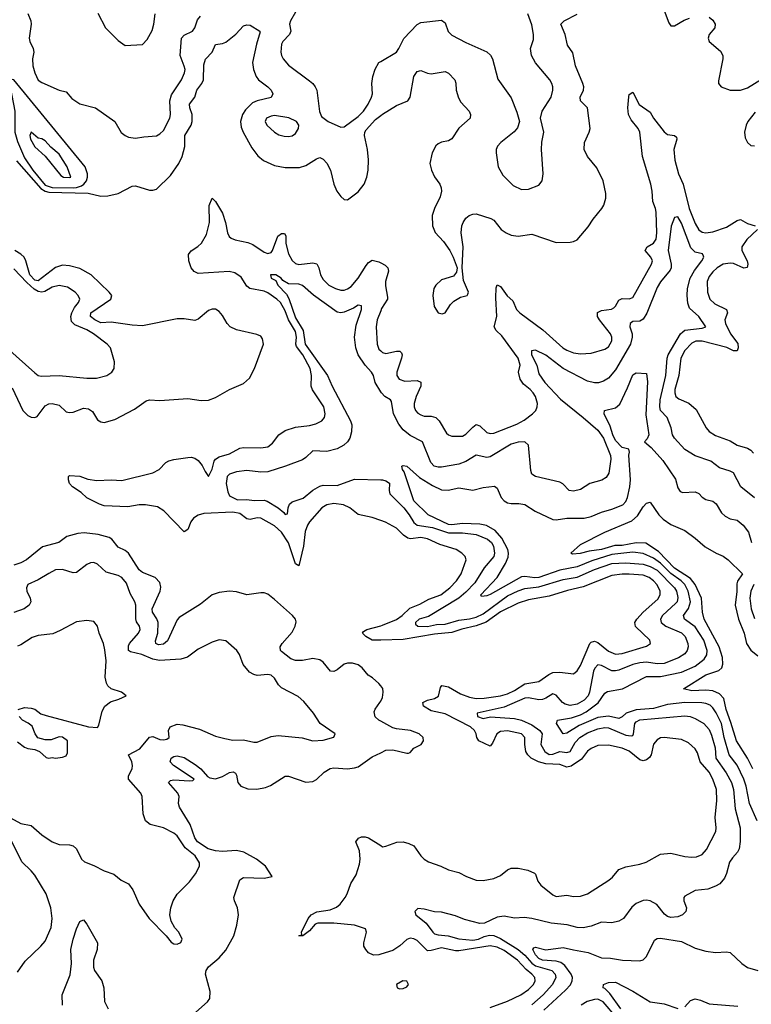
# Model space of a CAD drawing. Header units: inches. Extents: x 1694797 to 1849917, y 907313 to 1017959.
# Tile 253 of 256: x 1787923 to 1792132, y 952056 to 957716. Entities that reach past the tile are written whole.
import ezdxf

# ---------------------------------------------------------------- set-up
doc = ezdxf.new("R2010")
doc.units = ezdxf.units.IN
doc.header["$MEASUREMENT"] = 0
doc.layers.add('B7985', color=7, linetype='Continuous')
doc.layers.add('B7995', color=7, linetype='Continuous')

msp = doc.modelspace()

# ---------------------------------------------------------------- linework, layer by layer
at = {"layer": 'B7985', "color": 5}
for points, elevation in [([(1787970, 957750.5), (1787986.7, 957710), (1787988.4, 957690), (1787977.6, 957610), (1787981.3, 957590), (1788000.3, 957550), (1788003.7, 957530), (1787997.6, 957490), (1787998.7, 957450), (1788010.3, 957410), (1788030, 957368.5), (1788050, 957354), (1788150, 957310.4), (1788190, 957301), (1788222.3, 957262.3), (1788270, 957232.7), (1788358.8, 957210), (1788470, 957130.4), (1788507.6, 957067.6), (1788529.2, 957049.2), (1788550, 957040.3), (1788590, 957034), (1788636.6, 957043.4), (1788710, 957048.5), (1788730, 957059.5), (1788750, 957078.4), (1788786.8, 957150), (1788790.7, 957170), (1788787.3, 957250), (1788796.1, 957283.9), (1788853.2, 957370), (1788872, 957410), (1788874.4, 957430), (1788870, 957449.4), (1788847.1, 957510), (1788854.2, 957610), (1788870, 957626.7), (1788917.7, 957650), (1788930.5, 957669.5), (1788945.6, 957714.4), (1788964, 957736)], 840), ([(1788373.5, 957753.5), (1788417.6, 957670), (1788490, 957596.3), (1788530, 957567.3), (1788630, 957573.4), (1788657.2, 957602.8), (1788685.4, 957654.6), (1788695, 957690), (1788703.1, 957750)], 860), ([(1789510, 957758.5), (1789481, 957710), (1789475.7, 957690), (1789482.7, 957650), (1789475.6, 957630), (1789436.5, 957590), (1789430, 957574.5), (1789424.7, 957530), (1789428.9, 957510), (1789438.9, 957490), (1789470, 957454.9), (1789590, 957364.9), (1789610, 957348.4), (1789623.1, 957330), (1789632.2, 957310), (1789647.5, 957187.5), (1789659.6, 957159.6), (1789698, 957130), (1789770, 957097.6), (1789790, 957099.5), (1789870, 957158.7), (1789900.9, 957190), (1789927, 957230), (1789947.4, 957270), (1789952.3, 957290), (1789948.9, 957350), (1789954.7, 957390), (1789967.7, 957432.3), (1789989.8, 957470.2), (1790000, 957476.2)], 840), ([(1787905, 956905), (1788044.9, 956744.8), (1788070, 956730.4), (1788090, 956724.9), (1788318.1, 956718.1), (1788390, 956701.7), (1788430, 956703.8), (1788490, 956716.8), (1788570, 956759.6), (1788590, 956761.7), (1788670, 956736.5), (1788690, 956736), (1788710, 956741.7), (1788790, 956819.5), (1788838, 956890), (1788858.5, 956930), (1788873.6, 956986.4), (1788873.3, 957050), (1788909.3, 957110), (1788915.8, 957130), (1788915, 957170), (1788901.5, 957210), (1788900.8, 957230), (1788929.9, 957270.1), (1788941.9, 957310), (1788971, 957350), (1788980.2, 957370), (1788982.8, 957457.2), (1788991.4, 957488.6), (1789031.2, 957528.8), (1789050, 957573.1), (1789090, 957578.6), (1789110, 957586.4), (1789167.2, 957632.8), (1789210, 957680.2), (1789230, 957686), (1789250, 957683.6), (1789305.5, 957650), (1789306, 957646), (1789284.6, 957575.4), (1789262.2, 957470), (1789267.8, 957430), (1789283.9, 957390), (1789297.1, 957370), (1789350.2, 957330), (1789370.2, 957310), (1789379.7, 957290), (1789370.6, 957269.4), (1789290, 957249), (1789262.6, 957237.4), (1789222.5, 957197.5), (1789204.8, 957170), (1789194, 957130), (1789197.7, 957097.7), (1789209.6, 957070), (1789259, 956979), (1789292.4, 956932.4), (1789325.6, 956905.6), (1789390, 956877.8), (1789450, 956865.5), (1789533.2, 956866.8), (1789570, 956877.1), (1789630, 956916.5), (1789650, 956923.1), (1789670, 956914), (1789690, 956890.2), (1789711.6, 956850), (1789730.8, 956770.8), (1789747.6, 956730), (1789770, 956698.7), (1789790, 956681.3), (1789810, 956679.5), (1789870, 956727.2), (1789905, 956770), (1789920.8, 956810), (1789928.5, 956851.5), (1789929.9, 956910), (1789923.6, 956970), (1789907.7, 957050), (1789909, 957070), (1789916.5, 957083.5), (1789970, 957142.5), (1790000, 957165.9)], 820), ([(1790000, 954836.9), (1789950, 954854.8), (1789871.1, 954871.1), (1789822, 954910), (1789786.6, 954926.6), (1789730, 954934.1), (1789690, 954928), (1789661.3, 954910), (1789591.3, 954830), (1789579.3, 954810), (1789566.2, 954773.8), (1789556.2, 954690), (1789530, 954575.8), (1789510, 954588.1), (1789470, 954708.5), (1789430, 954770.9), (1789390, 954807.3), (1789310, 954850.4), (1789290, 954852.3), (1789250, 954843.7), (1789230, 954846.6), (1789190, 954876.9), (1789150, 954884.5), (1788983, 954877), (1788950, 954867.7), (1788922.8, 954850), (1788908.3, 954830), (1788890, 954784.5), (1788870, 954772.8), (1788751.7, 954891.7), (1788715.6, 954915.6), (1788647.6, 954927.6), (1788610, 954926.3), (1788545.1, 954914.9), (1788410, 954921.1), (1788382.7, 954930), (1788310, 954967.6), (1788277.5, 954997.5), (1788226.6, 955030), (1788209.7, 955050), (1788203.7, 955070), (1788204, 955090), (1788210, 955096), (1788268.9, 955091.1), (1788315, 955075), (1788366.7, 955066.7), (1788450, 955071.1), (1788510, 955067.5), (1788689.5, 955110.5), (1788726.2, 955130), (1788764.4, 955170), (1788780.6, 955179.4), (1788810, 955188.1), (1788890, 955199.7), (1788910, 955200.6), (1788930, 955195.1), (1788950, 955181.5), (1788973.1, 955153.1), (1788990, 955118), (1789010, 955090.4), (1789030, 955132.7), (1789042.8, 955177.2), (1789050.4, 955189.6), (1789070, 955202.4), (1789130, 955219.5), (1789190, 955252.6), (1789210, 955256.1), (1789310, 955254.3), (1789350, 955260.7), (1789378.1, 955281.9), (1789414.8, 955330), (1789450, 955353.7), (1789510, 955372.9), (1789590, 955383.5), (1789626.7, 955393.3), (1789661.3, 955410), (1789677.2, 955430), (1789681.5, 955450), (1789673.7, 955490), (1789607.8, 955587.8), (1789599.6, 955610), (1789602.4, 955670), (1789594.3, 955710), (1789551.2, 955790), (1789516.3, 955836.3), (1789511.1, 955850), (1789515.3, 955890), (1789510, 955922.9), (1789470.5, 955990), (1789450, 956041.9), (1789423.7, 956090), (1789403.1, 956110), (1789350, 956146.4), (1789330, 956154.9), (1789246.5, 956170), (1789230, 956184.7), (1789196.4, 956236.4), (1789161.5, 956261.5), (1789128.6, 956268.6), (1788950, 956257.3), (1788927.7, 956267.7), (1788909.6, 956290), (1788896.5, 956330), (1788894.8, 956365.2), (1788910, 956387.7), (1788948.8, 956411.2), (1788969.2, 956430.8), (1788998.7, 956481.3), (1789015.9, 956550), (1789012.7, 956647.3), (1789030, 956690.5), (1789050, 956670.8), (1789090, 956603.9), (1789107.3, 956550), (1789118.7, 956490), (1789127.9, 956470), (1789140.2, 956460.2), (1789162.4, 956450), (1789235.5, 956435.5), (1789264.2, 956424.2), (1789330, 956379), (1789350, 956371.1), (1789370, 956378.4), (1789378.3, 956390), (1789408.7, 956471.3), (1789430, 956486), (1789446.7, 956486.7), (1789453.9, 956473.9), (1789454.5, 956430), (1789470, 956370.3), (1789490.9, 956330.9), (1789510, 956314.8), (1789530, 956309), (1789610, 956317.4), (1789632.9, 956312.9), (1789645, 956290), (1789654.6, 956250), (1789670, 956222.2), (1789702.6, 956190), (1789739.5, 956170), (1789770, 956161.6), (1789790, 956162), (1789810, 956168.3), (1789830, 956182), (1789870.3, 956230), (1789916.2, 956303.8), (1789930, 956319.8), (1789950, 956333.2), (1789990, 956324.4), (1790000, 956319)], 780), ([(1787880.4, 955600.4), (1787940.5, 955470), (1787970, 955439.7), (1787990, 955431.2), (1788010, 955429.1), (1788024.4, 955435.6), (1788070, 955496.5), (1788090, 955507.1), (1788110, 955510.2), (1788150, 955499.7), (1788190, 955462.2), (1788210, 955457.7), (1788230, 955460.5), (1788290, 955482), (1788319.8, 955479.8), (1788342.7, 955462.7), (1788370, 955415.5), (1788390, 955403.8), (1788410, 955401.3), (1788470, 955417), (1788582.9, 955477.1), (1788650, 955524.4), (1788670, 955530.4), (1788730, 955526), (1788890, 955537.4), (1788967.6, 955527.6), (1789010, 955528.4), (1789050, 955544.2), (1789130, 955590.2), (1789210, 955624.9), (1789244.7, 955655.3), (1789274.5, 955710), (1789326.6, 955850), (1789320.8, 955880.8), (1789310, 955896.3), (1789287, 955907), (1789170, 955933.3), (1789134, 955950), (1789116.8, 955970), (1789090, 956016), (1789070, 956038.5), (1789050, 956051.1), (1789030, 956052.3), (1789010, 956043.9), (1788950, 955994), (1788930, 955986.2), (1788870, 955995.8), (1788830, 955996.5), (1788630, 955956.7), (1788570, 955959.3), (1788450, 955976.7), (1788390, 955972.8), (1788355.4, 955990), (1788330.7, 956010), (1788332.7, 956030), (1788447.6, 956110), (1788452.7, 956130), (1788438.5, 956150), (1788333.9, 956250), (1788270, 956284.8), (1788210, 956301.5), (1788170, 956305.3), (1788130, 956290.4), (1788030, 956213.9), (1788010, 956218.9), (1787981.6, 956250), (1787958.9, 956330), (1787948.7, 956350), (1787930, 956368.7), (1787895.4, 956390)], 820), ([(1787850, 955830.2), (1788010, 955686), (1788030, 955670.4), (1788045.9, 955665.9), (1788150.2, 955670.2), (1788310, 955654.6), (1788364.2, 955655.8), (1788424, 955670), (1788452.7, 955690), (1788466, 955710), (1788469.2, 955750), (1788446, 955830), (1788427.3, 955850), (1788347.7, 955910), (1788310, 955932.7), (1788241, 955961), (1788220.9, 955980.9), (1788216.6, 956010), (1788222.3, 956030), (1788238.9, 956061.1), (1788261.5, 956090), (1788268.7, 956110), (1788260.4, 956130), (1788243, 956150), (1788197.8, 956177.8), (1788150, 956187.7), (1788110, 956178.3), (1788067.2, 956152.8), (1788050, 956149.6), (1788030, 956154.2), (1788007.4, 956167.4), (1787964.8, 956204.8), (1787890, 956284.3)], 840), ([(1790000, 955577.4), (1789968.1, 955630), (1789958.5, 955670), (1789947, 955690), (1789910.7, 955730), (1789869.5, 955790), (1789857.2, 955830), (1789849.4, 955890.6), (1789859.6, 955960.4), (1789890.2, 956050), (1789890, 956070.8), (1789870, 956075.3), (1789843.2, 956056.8), (1789790, 956034.8), (1789770, 956031), (1789750, 956033.8), (1789613.2, 956133.2), (1789550, 956187.7), (1789530, 956195.9), (1789470, 956198.3), (1789436.1, 956216.1), (1789427.3, 956230), (1789396, 956250), (1789366, 956250), (1789369.2, 956230), (1789396.9, 956216.9), (1789407.6, 956190), (1789457.8, 956137.8), (1789472.5, 956112.5), (1789510, 956002.9), (1789553.9, 955930), (1789564.6, 955850), (1789693.6, 955670), (1789719.9, 955610), (1789827, 955410), (1789833.3, 955386.7), (1789832.8, 955347.2), (1789822.3, 955310), (1789809.8, 955290), (1789787.7, 955270), (1789750, 955248.2), (1789690, 955234.4), (1789610, 955236.9), (1789570, 955198.4), (1789550, 955185.5), (1789451.7, 955148.4), (1789350, 955116.6), (1789310, 955115.7), (1789230, 955124.5), (1789170, 955116.3), (1789130, 955103.1), (1789116.9, 955090), (1789110.9, 955050), (1789120.9, 955000.9), (1789130, 954979.5), (1789175.8, 954955.8), (1789230, 954958.5), (1789272, 954952), (1789330, 954953.2), (1789347.8, 954947.8), (1789410.8, 954910), (1789443.5, 954883.5), (1789450, 954871.5), (1789464, 954876), (1789468.3, 954910), (1789476.2, 954930), (1789490, 954944.7), (1789554.7, 954965.3), (1789609.1, 955011), (1789650, 955035), (1789670, 955039.5), (1789750, 955038.9), (1789850, 955074.7), (1790000, 955070.2)], 760), ([(1790000, 956042.3), (1789980.6, 955990), (1789974.8, 955950), (1789980.4, 955850), (1789990, 955822.3), (1790000, 955812.2)], 780), ([(1790000, 953886.5), (1789990, 953899.7), (1789953.1, 953933.1), (1789928, 953948), (1789893.3, 953990), (1789870, 954008.1), (1789837.2, 954017.2), (1789810, 954017.3), (1789790, 954011.4), (1789750, 953978.9), (1789730, 953968.8), (1789711.2, 953971.2), (1789670, 954023.2), (1789650, 954036.3), (1789610, 954044.2), (1789550, 954032.9), (1789510, 954031.9), (1789482.3, 954042.3), (1789430, 954083.5), (1789423.9, 954090), (1789422.5, 954110), (1789432.5, 954130), (1789490, 954194.9), (1789508.7, 954230), (1789513.9, 954253.9), (1789509.8, 954270), (1789492.1, 954290), (1789390, 954382.6), (1789350, 954413), (1789330, 954420.5), (1789310, 954421.1), (1789230, 954409.8), (1789170, 954427.2), (1789130, 954430.6), (1789070, 954422.3), (1789030.6, 954409.4), (1788963.1, 954356.9), (1788841.5, 954278.5), (1788830, 954265.7), (1788774.3, 954145.7), (1788750, 954125.6), (1788722.6, 954122.6), (1788706.1, 954130), (1788705.3, 954145.3), (1788718.6, 954190), (1788719.1, 954250), (1788711.8, 954271.8), (1788686.4, 954310), (1788684.8, 954330), (1788731.8, 954430), (1788734.6, 954454.6), (1788730, 954480.9), (1788702, 954510), (1788630, 954538.8), (1788610, 954554.2), (1788550, 954648.4), (1788530, 954664.4), (1788490, 954684), (1788452.4, 954730), (1788438.8, 954738.8), (1788375.6, 954755.6), (1788294.7, 954765.3), (1788256.8, 954763.2), (1788194.6, 954745.4), (1788147.7, 954710), (1788054.8, 954685.2), (1787963.1, 954610), (1787930, 954592.8), (1787890, 954580.4)], 820), ([(1787870, 953127.7), (1787930, 953094.9), (1787990, 953083.1), (1788050.3, 953030), (1788110, 952988.9), (1788150, 952974.9), (1788210, 952972.4), (1788230, 952966), (1788250.6, 952950), (1788279.3, 952890), (1788295.3, 952875.2), (1788350, 952854), (1788410, 952822.7), (1788464.9, 952804.9), (1788506.8, 952770), (1788550, 952748), (1788573.7, 952713.7), (1788610, 952630.8), (1788668.2, 952550), (1788766, 952450), (1788793.7, 952413.7), (1788810, 952402.8), (1788830, 952400.7), (1788849.4, 952410.6), (1788857, 952430), (1788838, 952470), (1788815.8, 952495.8), (1788794.6, 952534.6), (1788787.2, 952570), (1788792.4, 952610), (1788806.2, 952650), (1788830, 952688.8), (1788900.8, 952759.2), (1788934.7, 952805.3), (1788957.6, 952850), (1788956.8, 952870), (1788932.5, 952910), (1788876, 952956), (1788830, 953023.5), (1788810, 953039.8), (1788750, 953069.8), (1788674.5, 953090), (1788647.1, 953110), (1788633.8, 953150), (1788627.6, 953250), (1788620.3, 953270), (1788549.7, 953350), (1788549.6, 953370), (1788570.9, 953409.1), (1788572.2, 953427.8), (1788568.7, 953450), (1788549.8, 953490.2), (1788615.3, 953524.7), (1788670, 953591), (1788690, 953596), (1788730, 953578.8), (1788750, 953576), (1788770, 953580.7), (1788784, 953590), (1788779.3, 953630), (1788789.4, 953650), (1788830, 953666), (1788862.2, 953662.2), (1788956.9, 953636.9), (1789050, 953597.6), (1789103.2, 953583.2), (1789150, 953575.2), (1789210, 953576), (1789270, 953562), (1789290, 953563.7), (1789370, 953595.2), (1789410, 953601.3), (1789547.7, 953587.7), (1789610, 953570.4), (1789670, 953574.9), (1789730, 953592), (1789737.2, 953610), (1789652.7, 953670), (1789613.2, 953730), (1789557.1, 953797.1), (1789525.3, 953825.3), (1789430, 953874.7), (1789411.6, 953891.6), (1789389.7, 953930), (1789370, 953948.3), (1789350, 953952.3), (1789290, 953946.4), (1789270, 953950.9), (1789244.6, 953964.6), (1789209.7, 954010), (1789186.9, 954066.9), (1789172, 954090), (1789110, 954144.5), (1789070, 954151.8), (1789030, 954138), (1788950, 954097.7), (1788888.2, 954051.8), (1788850, 954039.8), (1788727.8, 954032.2), (1788690, 954040.3), (1788626.5, 954066.5), (1788561.2, 954081.2), (1788549.9, 954090), (1788550, 954117), (1788555.6, 954130), (1788607.2, 954190), (1788615.5, 954210), (1788611.9, 954230), (1788595.3, 954255.3), (1788590.9, 954270.9), (1788591.5, 954350), (1788585.4, 954370), (1788558.2, 954418.2), (1788537.3, 954477.3), (1788511.7, 954510), (1788490, 954521), (1788420.1, 954540.1), (1788370, 954585.1), (1788350, 954594.8), (1788330, 954593.5), (1788310, 954583.9), (1788250, 954538.5), (1788230, 954536.5), (1788170, 954554.4), (1788130, 954552.5), (1788090, 954533.3), (1788030, 954495), (1787970.7, 954470), (1787962.4, 954450), (1787964.9, 954430), (1787983.7, 954390), (1787987, 954370), (1787977.6, 954350), (1787948.5, 954330), (1787890, 954308)], 840), ([(1787915.3, 953750), (1787950, 953761.6), (1787990, 953758.9), (1788010, 953751.6), (1788045.8, 953725.8), (1788076, 953716), (1788319.1, 953650), (1788370, 953647.2), (1788378.9, 953661.1), (1788398.6, 953741.4), (1788412.1, 953770), (1788445, 953795), (1788493.2, 953810), (1788535.3, 953830), (1788508.7, 953850), (1788449.8, 953869.8), (1788430, 953887.3), (1788422.3, 953902.3), (1788415.5, 953935.5), (1788420.3, 954030), (1788413.2, 954093.2), (1788405.4, 954130), (1788380.5, 954190), (1788370, 954228.7), (1788350, 954256), (1788310, 954262.9), (1788250, 954253.6), (1788156, 954204), (1788113.6, 954186.4), (1788030, 954175.1), (1787995.6, 954164.4), (1787930, 954122.4), (1787910, 954114.7)], 860), ([(1790000, 954150), (1789950, 954148.7), (1789914.6, 954170), (1789895.3, 954190), (1789901.9, 954198.1), (1789919.6, 954210), (1790000, 954232.3)], 780), ([(1790000, 953683.9), (1789989.1, 953690), (1789967.7, 953707.7), (1789962.9, 953737.1), (1789967.9, 953752.1), (1789995.8, 953790), (1790000, 953798.7)], 820), ([(1787910, 953564), (1787950, 953533.4), (1787970, 953525.5), (1788010, 953520.7), (1788038, 953510), (1788075.3, 953475.3), (1788090, 953471), (1788110, 953474.8), (1788130, 953471), (1788170, 953476), (1788190, 953484.7), (1788198, 953502), (1788197.4, 953570), (1788170, 953590.6), (1788150, 953593.2), (1788104.2, 953575.8), (1788070, 953576.9), (1788027.5, 953587.5), (1788011.5, 953611.5), (1787994.2, 953654.2), (1787972.2, 953672.3), (1787939.3, 953690), (1787919.3, 953710)], 860), ([(1788937.3, 952010), (1789004, 952070), (1789017.2, 952090), (1789019.8, 952130), (1788992, 952230), (1788995.2, 952250), (1789009, 952271), (1789070, 952323.5), (1789110, 952367.9), (1789155.4, 952450), (1789172.8, 952510), (1789182.4, 952570), (1789176.8, 952610), (1789158.5, 952650), (1789154.9, 952670), (1789190, 952771.5), (1789210, 952784.9), (1789330, 952781.6), (1789375.3, 952790), (1789338, 952850), (1789285.4, 952890), (1789213, 952930), (1789170, 952939.4), (1789090, 952933.6), (1789050, 952937.5), (1789007.8, 952950), (1788947, 952990), (1788930, 953013.1), (1788904.8, 953090), (1788843.2, 953190), (1788837.1, 953210), (1788841.5, 953250), (1788832.2, 953270), (1788778.7, 953330), (1788790, 953342), (1788810, 953346.4), (1788900.3, 953339.7), (1788918.5, 953341.5), (1788927.8, 953350), (1788808.1, 953428.1), (1788789.3, 953449.3), (1788793.7, 953470), (1788810, 953480.3), (1788830, 953485.1), (1788870, 953474.7), (1788933.5, 953433.5), (1788964.6, 953410), (1789004.5, 953364.5), (1789017.5, 953357.5), (1789050, 953351.9), (1789090, 953366), (1789130, 953388.3), (1789151.9, 953391.9), (1789164.2, 953384.2), (1789170, 953374), (1789178, 953330), (1789194.6, 953310), (1789235.3, 953295.3), (1789287.4, 953292.6), (1789337.6, 953302.4), (1789366.4, 953313.6), (1789450, 953367.9), (1789470, 953367.1), (1789570, 953332.9), (1789610, 953337.2), (1789631, 953349), (1789675.6, 953390), (1789710, 953411.5), (1789730, 953415.7), (1789810, 953409.3), (1789850, 953415), (1789870, 953421.7), (1789950, 953478.5), (1790000, 953502)], 820), ([(1787910, 952241.6), (1787955.4, 952304.6), (1788045.6, 952390), (1788070, 952419.1), (1788103.4, 952496.6), (1788110.5, 952550), (1788103, 952610), (1788075.7, 952690), (1788010, 952798), (1787990, 952823.5), (1787935.5, 952875.5), (1787858.2, 953030)], 840), ([(1790000, 952343.8), (1789990, 952340.8), (1789958.8, 952338.8), (1789930, 952352.6), (1789913.7, 952370), (1789903.5, 952390), (1789903, 952410), (1789918.3, 952470), (1789912.8, 952490), (1789850, 952511.6), (1789730, 952523.2), (1789637.7, 952522.3), (1789623.6, 952516.4), (1789590, 952478.4), (1789551.6, 952450), (1789529.6, 952449.6), (1789545.6, 952454.4), (1789543.8, 952470), (1789583.7, 952550), (1789599.7, 952570), (1789632, 952588), (1789710, 952599.8), (1789745.9, 952614), (1789767.6, 952632.4), (1789795.5, 952670), (1789807.2, 952690), (1789828.9, 952750), (1789859, 952801), (1789878.2, 952861.8), (1789881.5, 952890), (1789877.5, 952937.5), (1789856.2, 952990), (1789872.3, 953010), (1789890, 953018.3), (1789910, 953019), (1789930, 953012.2), (1790000, 952968)], 780), ([(1788169.6, 952050), (1788168.2, 952110), (1788214.2, 952225.8), (1788220.7, 952290), (1788218, 952370), (1788230, 952430.7), (1788250, 952490.7), (1788270, 952531.3), (1788290, 952541), (1788310, 952517.3), (1788371.3, 952410), (1788368.2, 952370), (1788347.3, 952310), (1788347.5, 952270), (1788353.5, 952250), (1788395.9, 952190), (1788407.2, 952150), (1788411.2, 952071.2), (1788432.9, 952030)], 820)]:
    msp.add_lwpolyline(points, dxfattribs=dict(at, elevation=elevation))
for points, elevation in [([(1787870, 957374), (1787869.2, 957330.8), (1787895.3, 957190), (1787894.5, 957070), (1787910, 957015), (1787950, 956922), (1787998.5, 956850), (1788070, 956764.4), (1788110, 956750.8), (1788230, 956748.9), (1788250, 956750.8), (1788278.9, 956761.1), (1788292.5, 956770), (1788307.7, 956790), (1788314, 956810), (1788314.1, 956830), (1788299.9, 956870), (1787890.4, 957370.4)], 840), ([(1789390, 957164.2), (1789370, 957162), (1789342.6, 957150), (1789334.6, 957130), (1789345.3, 957110), (1789390, 957068.8), (1789414.8, 957054.8), (1789445.4, 957045.4), (1789470, 957043.6), (1789490, 957047.7), (1789510, 957061.6), (1789527.8, 957090), (1789529.6, 957110), (1789515.6, 957130), (1789472.1, 957152.1)], 840), ([(1787990, 957069), (1787982.4, 957050), (1787985.8, 957030), (1788010, 956985.3), (1788070, 956930.7), (1788160.5, 956820.5), (1788176, 956810), (1788210, 956807.9), (1788217.2, 956810), (1788196.8, 956870), (1788150, 956942.6), (1788102.6, 956982.6), (1788070, 957019.1), (1788050, 957031.1), (1788030, 957034.5)], 860)]:
    msp.add_lwpolyline(points, close=True, dxfattribs=dict(at, elevation=elevation))
at = {"layer": 'B7995', "color": 5}
for points, elevation in [([(1790000, 957476.2), (1790090, 957529), (1790104.8, 957550), (1790132.2, 957607.8), (1790210, 957688.9), (1790230, 957699.1), (1790350, 957712.4), (1790370, 957697.1), (1790388.4, 957648.4), (1790410, 957626.7), (1790490, 957584.2), (1790610, 957532), (1790631.1, 957511.1), (1790643.1, 957490), (1790674.4, 957374.4), (1790750, 957266.8), (1790783.8, 957183.8), (1790798.4, 957130), (1790786.3, 957093.7), (1790767.9, 957072.1), (1790690.5, 957010), (1790671.9, 956988.1), (1790664.9, 956970), (1790663.7, 956950), (1790675.3, 956870), (1790702.5, 956822.5), (1790763, 956763), (1790810, 956740.3), (1790850, 956741.5), (1790910, 956765.3), (1790929.8, 956790.2), (1790934, 956830), (1790925.3, 956970), (1790927.3, 957012.7), (1790939.2, 957070), (1790919.7, 957150), (1790929.8, 957190.2), (1790980.3, 957270), (1790990.8, 957310), (1790990.9, 957330), (1790985.4, 957350), (1790972.8, 957370), (1790890, 957467.3), (1790868.5, 957510), (1790862.7, 957550), (1790878.6, 957601.4), (1790879.8, 957630), (1790870, 957686), (1790847.1, 957750)], 840), ([(1790000, 957165.9), (1790010, 957173.6), (1790090, 957222.3), (1790156.2, 957250), (1790168.7, 957271.3), (1790189.8, 957390), (1790210, 957418.7), (1790230, 957424.2), (1790268.5, 957408.5), (1790290, 957405.4), (1790370, 957417.1), (1790390, 957409.2), (1790426, 957370), (1790431.7, 957351.7), (1790434.1, 957310), (1790446.9, 957266.9), (1790461.8, 957241.8), (1790508.1, 957190), (1790516.5, 957170), (1790514.3, 957150), (1790450, 957091.5), (1790410, 957030.8), (1790390, 957019.8), (1790350, 957011.9), (1790330, 957002.2), (1790317.4, 956990), (1790295.7, 956950), (1790283.5, 956890), (1790291.4, 956850), (1790310, 956812.3), (1790340.7, 956770), (1790348.6, 956750), (1790350.1, 956730.1), (1790342.8, 956697.2), (1790309.3, 956630), (1790295.6, 956590), (1790297.6, 956530), (1790312.8, 956492.8), (1790361, 956441), (1790396.9, 956390), (1790417.3, 956350), (1790439.3, 956290), (1790436.1, 956263.9), (1790418.6, 956241.5), (1790350, 956219.6), (1790316.4, 956190), (1790305.7, 956170), (1790300.9, 956130), (1790307.7, 956067.7), (1790330, 956030.7), (1790354.2, 956025.9), (1790370, 956030.6), (1790402, 956078), (1790421.4, 956098.6), (1790460, 956120), (1790497.2, 956130), (1790502, 956138), (1790505.1, 956150), (1790476.6, 956216.6), (1790469.2, 956290), (1790473.8, 956410), (1790463.9, 956490), (1790467.1, 956530), (1790473.8, 956550), (1790490, 956574.7), (1790509.3, 956590.7), (1790530, 956598.4), (1790550, 956599.3), (1790633.1, 956573.1), (1790650, 956563.9), (1790692.4, 956510), (1790720.9, 956490), (1790750, 956477.5), (1790790, 956470.8), (1790870, 956482.3), (1791010, 956435.3), (1791090, 956437.1), (1791110, 956440.5), (1791130, 956450.6), (1791194.2, 956525.8), (1791222, 956570), (1791273, 956630), (1791284, 956650), (1791294.7, 956690), (1791295.8, 956715.8), (1791279.2, 956790), (1791243.9, 956863.9), (1791189.3, 956929.3), (1791169.8, 956970), (1791171.6, 957010), (1791199.8, 957070), (1791204.8, 957090), (1791189.9, 957209.9), (1791148.8, 957250), (1791147.4, 957270), (1791166.5, 957310), (1791168.1, 957330), (1791163.4, 957350), (1791120.2, 957450), (1791106.2, 957526.2), (1791074.4, 957570), (1791060.6, 957630), (1791036.4, 957690), (1791055.6, 957710), (1791130, 957746.7)], 820), ([(1791630, 957768.4), (1791657.4, 957697.4), (1791670, 957681.3), (1791690, 957680.2), (1791746.5, 957713.5), (1791775.9, 957724.1)], 820), ([(1791890.1, 957730.1), (1791910, 957713.1), (1791924.9, 957690), (1791922.6, 957670), (1791888.9, 957630), (1791884.2, 957610), (1791890.4, 957590), (1791954.4, 957534.4), (1791967.5, 957510), (1791968.9, 957490), (1791944.2, 957364.2), (1791944.2, 957350), (1791959.5, 957330), (1792010, 957311), (1792070, 957311.5), (1792110, 957324.2), (1792190, 957373.8)], 820), ([(1790000, 955812.2), (1790010, 955802.2), (1790030, 955796.6), (1790090, 955811.1), (1790110, 955811.2), (1790120, 955800), (1790123.5, 955790), (1790119.8, 955770), (1790093.2, 955690), (1790093.8, 955670), (1790106.9, 955650), (1790138.1, 955638.1), (1790210, 955641.3), (1790231.6, 955631.6), (1790230.8, 955610), (1790205, 955550), (1790193.5, 955510), (1790192.9, 955490), (1790199.7, 955470), (1790213.5, 955453.5), (1790230, 955443.5), (1790250, 955437.1), (1790290, 955436.6), (1790316.9, 955430), (1790336.8, 955410), (1790378.7, 955338.7), (1790390, 955328.5), (1790410, 955321.4), (1790470, 955321.8), (1790490, 955332.8), (1790530, 955374), (1790550, 955388.2), (1790570, 955381.8), (1790610, 955342.2), (1790630, 955337.3), (1790650, 955339.8), (1790783.1, 955390), (1790825.7, 955414.3), (1790874.2, 955450), (1790892, 955470), (1790900.8, 955490), (1790902, 955510), (1790890.6, 955550), (1790877.8, 955570), (1790860.6, 955590), (1790820.7, 955620.7), (1790801.7, 955650), (1790793.5, 955690), (1790802.2, 955730), (1790790.7, 955770), (1790697.7, 955897.7), (1790664.7, 955930), (1790651.9, 955950), (1790668, 956010), (1790662.2, 956117.8), (1790664.7, 956175.3), (1790670, 956192), (1790690, 956182.6), (1790728.3, 956128.3), (1790759.6, 956099.6), (1790781.5, 956050), (1790799.7, 956030), (1790933.7, 955933.7), (1791047.5, 955830), (1791070, 955815.3), (1791110, 955800.1), (1791150, 955795), (1791210, 955798.4), (1791290, 955821.1), (1791310, 955836.1), (1791329, 955870), (1791329.8, 955890), (1791322.4, 955910), (1791258.8, 955990), (1791247.6, 956010), (1791247.2, 956032.8), (1791270, 956044.1), (1791327.8, 956052.2), (1791340.8, 956059.2), (1791351.1, 956068.9), (1791370, 956103.1), (1791380.7, 956110), (1791390, 956113.5), (1791430, 956111.2), (1791450, 956119), (1791557.3, 956310), (1791563.4, 956330), (1791555, 956350), (1791520.7, 956390), (1791532.2, 956410), (1791569.6, 956430.4), (1791585.3, 956454.7), (1791589.2, 956490.8), (1791584.3, 956610), (1791581.7, 956630), (1791565.8, 956670), (1791562, 956730), (1791554.2, 956770), (1791506, 956930), (1791491.7, 957070), (1791481.5, 957090), (1791440.2, 957140.2), (1791426.3, 957170), (1791421.7, 957210), (1791426.7, 957273.3), (1791430, 957286), (1791450, 957299.5), (1791487.8, 957227.8), (1791550, 957184.2), (1791568.5, 957150), (1791630, 957072.1), (1791650, 957055.3), (1791690.8, 957050), (1791701.3, 957041.3), (1791704.4, 957030), (1791687.1, 956970), (1791692.5, 956907.5), (1791713.9, 956830), (1791740.3, 956770), (1791775.4, 956630), (1791810, 956543.6), (1791830, 956508.3), (1791850, 956493.7), (1791870, 956490.2), (1791910, 956495.9), (1791990, 956523), (1792050, 956561.8), (1792070, 956567.9), (1792110, 956544.1), (1792154, 956530)], 780), ([(1792155.1, 957184.9), (1792111.4, 957130), (1792102.4, 957110), (1792092.9, 957070), (1792096.9, 957036.9), (1792110.3, 957010.3), (1792130, 956993), (1792150, 956990.4)], 820), ([(1792150, 954966.5), (1792071.3, 955031.3), (1792030, 955110.2), (1792010, 955121.5), (1791950, 955138.8), (1791898.9, 955178.9), (1791810, 955208.2), (1791750, 955244.9), (1791689.3, 955310), (1791679, 955330), (1791670.8, 955370), (1791648.5, 955428.5), (1791610.1, 955470.1), (1791605.5, 955490), (1791608.1, 955530), (1791640.2, 955670), (1791647.4, 955770), (1791654.2, 955790), (1791725.5, 955910), (1791738, 955922), (1791750, 955930.4), (1791850, 955941.9), (1791870.2, 955950), (1791831.1, 956010), (1791777, 956057), (1791767.2, 956087.2), (1791762.3, 956130), (1791764.3, 956170), (1791780.9, 956230), (1791805.8, 956274.2), (1791846.9, 956330), (1791858.3, 956350), (1791857.1, 956357.1), (1791850.5, 956370), (1791810, 956380.2), (1791784.2, 956404.2), (1791730, 956545.7), (1791710, 956583), (1791690, 956579.1), (1791670.9, 956529.1), (1791654.4, 956390), (1791671.5, 956310), (1791671, 956290), (1791664.7, 956275.3), (1791610, 956208.2), (1791590, 956176.9), (1791531, 956029), (1791510, 955994), (1791490, 955983.2), (1791450, 955981.1), (1791435.6, 955970), (1791432.5, 955950), (1791447.1, 955910), (1791447.6, 955890), (1791436.4, 955850), (1791350, 955703.2), (1791310, 955656.1), (1791282.7, 955637.3), (1791252.2, 955627.8), (1791230, 955627.7), (1791190, 955638), (1791050, 955710.7), (1790950, 955788.3), (1790890, 955816), (1790867.1, 955812.9), (1790867.3, 955790), (1790897.7, 955730), (1790910, 955680.5), (1790944.8, 955630), (1791034.1, 955534.1), (1791165.7, 955430), (1791250, 955356.3), (1791281.7, 955310), (1791322.3, 955210), (1791324.2, 955190), (1791311.8, 955110), (1791296.4, 955083.6), (1791271.4, 955068.6), (1791203.6, 955050), (1791150, 955014.9), (1791110, 955005.2), (1791084.9, 955010), (1791047.1, 955047.1), (1791030, 955056.9), (1790890.2, 955090.2), (1790870, 955103.8), (1790863.9, 955123.9), (1790850.2, 955270), (1790830.1, 955290.1), (1790790, 955286.6), (1790750, 955275.5), (1790630, 955203.5), (1790610, 955198.4), (1790550, 955212.8), (1790490, 955175.3), (1790450, 955161.7), (1790350, 955143.5), (1790330, 955142.9), (1790307, 955150), (1790289.2, 955170), (1790241.3, 955290), (1790170, 955325.9), (1790130, 955358.4), (1790103.6, 955390), (1790073.8, 955450), (1790061.9, 955521.9), (1790056.1, 955530), (1790023.2, 955550), (1790004.5, 955570), (1790000, 955577.4)], 760), ([(1792167.4, 956510), (1792107, 956453), (1792077.2, 956410), (1792078.5, 956390), (1792108.6, 956330), (1792112.1, 956310), (1792107.8, 956292.2), (1792090, 956287), (1792030, 956313.6), (1792010, 956315.7), (1791970, 956309.9), (1791936.6, 956290), (1791910, 956266), (1791890, 956239.8), (1791878.5, 956210), (1791879.4, 956150), (1791892.6, 956110), (1791922.1, 956082.1), (1791989.4, 956049.4), (1791995, 956030), (1791979.4, 955990), (1791983.7, 955970), (1792012.5, 955910), (1792054.4, 955854.4), (1792056.2, 955830), (1792050, 955812.8), (1792030, 955812), (1791991.2, 955831.2), (1791850, 955868.8), (1791812.5, 955867.5), (1791790, 955856.6), (1791750, 955814.3), (1791726.9, 955770), (1791714.3, 955670), (1791693, 955590), (1791691.3, 955570), (1791697.7, 955550), (1791715.7, 955535.7), (1791772.5, 955512.4), (1791815.5, 955475.5), (1791871.6, 955370), (1791890, 955349.1), (1791926.2, 955326.2), (1792010, 955295.3), (1792050.1, 955270.1), (1792110, 955253.2), (1792130, 955241.5), (1792144.2, 955224.2)], 780), ([(1790000, 956319), (1790025.3, 956305.3), (1790040.8, 956290), (1790045.8, 956270), (1790026.8, 956210), (1790026.9, 956186.9), (1790039.6, 956120.4), (1790038.4, 956110), (1790004.8, 956055.2), (1790000, 956042.3)], 780), ([(1792166.4, 953110), (1792121.1, 953210), (1792102.9, 953310), (1792089.9, 953350), (1792050.2, 953430.2), (1792004.3, 953490), (1791976.2, 953590), (1791960.7, 953670), (1791930, 953730.6), (1791910, 953761), (1791894.8, 953774.8), (1791870, 953785), (1791848, 953788), (1791750, 953791.3), (1791650, 953778.5), (1791570, 953755.7), (1791470, 953748.5), (1791411.3, 953730), (1791390, 953709.2), (1791370, 953698.1), (1791310, 953712.1), (1791250, 953705.1), (1791142.3, 953657.7), (1791070, 953614.1), (1791050, 953609.8), (1791010.8, 953670), (1791016.3, 953690), (1791097.1, 953702.9), (1791150, 953720.3), (1791182.4, 953737.6), (1791251.4, 953788.6), (1791290, 953844.7), (1791305.2, 953854.8), (1791391.2, 953868.8), (1791530, 953940.4), (1791610, 953940.2), (1791730, 953965.5), (1791810, 954000.5), (1791860.9, 954039.1), (1791875.4, 954064.6), (1791878.2, 954090), (1791859.9, 954150), (1791810, 954225.1), (1791748.3, 954270), (1791741.5, 954290), (1791770, 954330.9), (1791781.9, 954370), (1791768.7, 954430), (1791748.9, 954470), (1791728.8, 954490), (1791670, 954531.8), (1791610, 954591), (1791570, 954620.4), (1791510, 954647.8), (1791450, 954655.1), (1791330, 954642), (1791214.7, 954605.3), (1791130, 954570.2), (1791030, 954552), (1790910, 954508.9), (1790886.6, 954506.6), (1790830, 954515.6), (1790810, 954513.9), (1790630, 954411.7), (1790610, 954403.2), (1790580.5, 954400.5), (1790575.4, 954410), (1790670.6, 954509.4), (1790717.8, 954590), (1790733.6, 954626.4), (1790736.2, 954650), (1790731, 954670), (1790696.1, 954736.1), (1790659.2, 954779.2), (1790608.1, 954808.1), (1790570, 954816.7), (1790470, 954820.6), (1790410, 954812), (1790390, 954814), (1790273.2, 954870), (1790190.6, 954950), (1790135.9, 955115.9), (1790124.5, 955130), (1790122, 955150), (1790130, 955153.2), (1790150, 955150.2), (1790223.6, 955083.6), (1790297.8, 955037.8), (1790350, 955013.3), (1790388.2, 955011.8), (1790450, 955025.4), (1790530, 955012.3), (1790590, 955026.9), (1790653.9, 955033.9), (1790670, 955022.4), (1790693.8, 954970), (1790710, 954949.4), (1790730, 954938.9), (1790750, 954935), (1790794.9, 954934.9), (1790828.7, 954928.7), (1790888.8, 954890), (1790990, 954841.8), (1791010, 954840.2), (1791070, 954849.5), (1791170, 954850.6), (1791210, 954860.1), (1791270, 954885.4), (1791330, 954902), (1791392.1, 954927.9), (1791410, 954947.1), (1791419, 954970), (1791433.3, 955030), (1791437.4, 955070), (1791428.1, 955211.9), (1791430.6, 955230.6), (1791426.6, 955246.6), (1791390, 955256.4), (1791350, 955296.9), (1791334.5, 955330), (1791320, 955380), (1791285.1, 955450), (1791287.6, 955470), (1791350, 955484.9), (1791375.2, 955504.8), (1791420.6, 955599.4), (1791450, 955674.4), (1791470, 955685.5), (1791530, 955682), (1791534.1, 955634.1), (1791525.1, 955445.1), (1791543, 955330), (1791532.6, 955307.4), (1791517, 955290), (1791556.9, 955256.9), (1791622.6, 955182.6), (1791695.3, 955075.3), (1791710, 955024), (1791723.1, 955003.1), (1791738, 954998), (1791810, 955002.4), (1791830, 954993.1), (1791850.2, 954970.2), (1791870, 954956.9), (1791910, 954947.2), (1791920.5, 954940.5), (1791930, 954932.4), (1791961.5, 954881.5), (1791981.5, 954861.5), (1792010, 954846.8), (1792050, 954838.2), (1792084.9, 954810), (1792115.8, 954770), (1792133.4, 954710)], 740), ([(1790000, 955070.2), (1790010, 955069.9), (1790030, 955065.8), (1790050, 955050.9), (1790048.4, 955010), (1790052.7, 954990), (1790133.7, 954910), (1790163.9, 954870), (1790190, 954825), (1790210, 954810.9), (1790297.5, 954797.5), (1790390, 954765.6), (1790470, 954765.3), (1790550, 954756.1), (1790614.5, 954730), (1790636.5, 954710), (1790648.6, 954690), (1790655.5, 954650), (1790650, 954630.4), (1790595.4, 954564.6), (1790541.1, 954478.9), (1790490, 954425.9), (1790448.6, 954391.4), (1790275.5, 954284.5), (1790221.4, 954270), (1790199.4, 954250), (1790201.1, 954241.1), (1790212.7, 954230), (1790268.5, 954228.5), (1790321.7, 954238.3), (1790370, 954240.5), (1790450, 954264.7), (1790510, 954271.5), (1790550, 954281.5), (1790590, 954301), (1790730, 954404.7), (1790790, 954433.1), (1790830, 954445.3), (1790910, 954456.4), (1791050, 954497.5), (1791130, 954510.8), (1791230, 954554.9), (1791330, 954590.2), (1791410, 954594.3), (1791510, 954586.1), (1791550, 954573.2), (1791590, 954551.4), (1791691, 954450), (1791702, 954430), (1791710, 954394), (1791704.6, 954370), (1791698.4, 954361.6), (1791620.5, 954290), (1791609.2, 954270), (1791612.9, 954250), (1791639.8, 954230), (1791730, 954190.4), (1791751.2, 954170), (1791767.8, 954130), (1791768.4, 954110), (1791763.7, 954090), (1791749.8, 954070), (1791713.3, 954046.7), (1791630, 954015.6), (1791590, 954013.4), (1791530, 954021.8), (1791490, 954018.3), (1791450, 954009.2), (1791370, 953976.3), (1791350, 953972.7), (1791330, 953973.6), (1791270, 954004.4), (1791250, 954007.9), (1791231.9, 953988.1), (1791224.8, 953970), (1791202, 953850), (1791193.6, 953830), (1791170, 953803.6), (1791130, 953781.1), (1791090, 953774.1), (1791060.3, 953780.3), (1791045, 953790), (1791010, 953833.6), (1790990, 953841.2), (1790950, 953815.3), (1790930, 953807.7), (1790910, 953806.3), (1790850, 953818.5), (1790830, 953815.1), (1790710, 953764.1), (1790554.7, 953730), (1790556.4, 953710), (1790590, 953698.2), (1790632.4, 953707.6), (1790770, 953698.7), (1790810, 953688.8), (1790870, 953661.5), (1790915.3, 953630), (1790928.3, 953610), (1790920.4, 953550), (1790944.5, 953510), (1790970, 953492), (1790990, 953493.4), (1791030, 953508.9), (1791070, 953502.9), (1791090, 953508.5), (1791118.7, 953561.2), (1791146.1, 953590), (1791190, 953616.5), (1791250, 953638.5), (1791290, 953646.4), (1791310, 953645.5), (1791410, 953603.9), (1791441.5, 953598.5), (1791450, 953600.9), (1791454.8, 953610), (1791462.2, 953670), (1791470, 953679.8), (1791490, 953691.5), (1791750, 953714.2), (1791780.7, 953710), (1791810, 953699.5), (1791859.3, 953670), (1791890, 953635.8), (1791903.6, 953603.6), (1791924, 953530), (1791928.2, 953470), (1791986.7, 953386.7), (1792018.1, 953330), (1792030.3, 953290), (1792039.2, 953179.2), (1792067.5, 953070), (1792067.9, 952992.1), (1792062.2, 952950), (1792053.1, 952930), (1792023, 952897), (1792007.4, 952872.6), (1791990, 952807.3), (1791978.6, 952781.4), (1791950.8, 952749.2), (1791925.8, 952734.2), (1791881.6, 952718.4), (1791809, 952710), (1791750, 952678), (1791744.2, 952670), (1791744, 952650), (1791759.7, 952610), (1791756.3, 952590), (1791736.9, 952570), (1791710, 952558), (1791670, 952555), (1791650, 952561.3), (1791633.6, 952573.6), (1791589.4, 952629.4), (1791550, 952651.6), (1791530, 952654.6), (1791510, 952651.8), (1791470, 952635.8), (1791445.7, 952614.3), (1791396.8, 952550), (1791370, 952534.3), (1791330, 952524.3), (1791270, 952527.2), (1791210, 952505.5), (1791164.9, 952495.1), (1791130, 952498), (1791072.5, 952512.5), (1790981.6, 952521.6), (1790869.9, 952550.1), (1790826, 952554), (1790770, 952550.3), (1790710, 952562.2), (1790670, 952556), (1790596.8, 952523.2), (1790570, 952520.9), (1790482.9, 952542.9), (1790430, 952564.6), (1790350, 952586), (1790310, 952587.3), (1790250, 952603), (1790213.2, 952606.8), (1790197.2, 952590), (1790202, 952570), (1790262.2, 952522.2), (1790299.1, 952470), (1790310, 952461.4), (1790330, 952454.8), (1790388.7, 952448.7), (1790450, 952432), (1790530, 952425.3), (1790563.2, 952430), (1790594.7, 952445.3), (1790626.3, 952453.7), (1790650, 952452.2), (1790690, 952434.6), (1790791.8, 952371.8), (1790830, 952338), (1790870, 952292.2), (1790890, 952277.6), (1790984.4, 952250), (1791004.4, 952230), (1791007.1, 952210), (1790987.9, 952170), (1790933.8, 952110), (1790870, 952053.6)], 760), ([(1792140.3, 953410), (1792109.5, 953470), (1792046.3, 953570), (1792015.1, 953675.1), (1791986.9, 953750), (1791973.3, 953813.3), (1791950, 953841.3), (1791910, 953857.4), (1791870, 953861.2), (1791790, 953857.5), (1791742.9, 953870), (1791869.8, 953950), (1791944.6, 953975.4), (1791961.8, 953990), (1791968.9, 954011.1), (1791965.9, 954050), (1791946.4, 954110), (1791860.2, 954270), (1791850.5, 954310), (1791844.7, 954390), (1791809, 954470), (1791783.1, 954503.1), (1791690, 954563.9), (1791597.9, 954657.9), (1791525.8, 954705.8), (1791470, 954709.4), (1791390, 954694), (1791346.1, 954693.9), (1791270.3, 954670), (1791198.6, 954661.4), (1791146.9, 954646.9), (1791103.3, 954643.3), (1791094, 954650), (1791150, 954699.1), (1791289.2, 954770), (1791444, 954836), (1791476.8, 954863.2), (1791510, 954915.8), (1791530, 954937.3), (1791550, 954942.8), (1791599.5, 954870), (1791624.1, 954844.1), (1791670, 954814.7), (1791750, 954779.5), (1791810, 954735.3), (1791866.1, 954686.1), (1791930, 954648.4), (1791970, 954632.2), (1791999.3, 954610), (1792081.3, 954530), (1792052.5, 954487.5), (1792048, 954472), (1792049, 954429), (1792039.3, 954350), (1792058.1, 954270), (1792091.7, 954190), (1792104.2, 954130), (1792130, 954091.5), (1792170, 954059.8)], 720), ([(1790000, 954232.3), (1790010, 954235.1), (1790090, 954268.8), (1790123.2, 954290), (1790167, 954333), (1790224.7, 954355.3), (1790276, 954384), (1790345.8, 954410), (1790398.5, 954450), (1790436.5, 954490), (1790462.3, 954530), (1790491.8, 954610), (1790486.9, 954630), (1790466.6, 954650), (1790433.3, 954670), (1790339.9, 954699.9), (1790270, 954730.9), (1790230, 954739.9), (1790172.1, 954732.1), (1790155.9, 954735.9), (1790132.1, 954752.1), (1790090, 954792.4), (1790027.2, 954827.2), (1790000, 954836.9)], 780), ([(1790000, 952968), (1790010, 952961.7), (1790030, 952964.4), (1790092.1, 952987.9), (1790130, 952990.2), (1790161.2, 952981.2), (1790190, 952967.2), (1790230.2, 952910), (1790250.1, 952890.1), (1790274.9, 952874.9), (1790346.4, 952850), (1790390, 952829.3), (1790450, 952813.8), (1790492.7, 952790), (1790550, 952769.3), (1790590, 952767.2), (1790650, 952778.8), (1790690, 952795.6), (1790730, 952828.1), (1790750, 952838.5), (1790790, 952838.9), (1790846.1, 952826.1), (1790884, 952810), (1790890, 952804), (1790904.1, 952764.1), (1790920.6, 952740.6), (1790990, 952685.5), (1791010, 952676.5), (1791070, 952683.1), (1791110, 952675.8), (1791150, 952677.2), (1791190, 952691.3), (1791312, 952770), (1791333.5, 952786.5), (1791369.8, 952830.2), (1791410, 952847), (1791490, 952862), (1791526.4, 952873.6), (1791610, 952918.4), (1791670, 952925.6), (1791750, 952905.4), (1791790, 952901.2), (1791816.6, 952903.4), (1791850, 952916.9), (1791874.5, 952945.5), (1791927.8, 953050), (1791930.7, 953070), (1791924.2, 953130), (1791933, 953227), (1791932, 953290), (1791911.4, 953350), (1791888.8, 953390), (1791838.7, 953450), (1791822, 953502), (1791810, 953524), (1791770, 953559.8), (1791730, 953578.8), (1791630, 953589.8), (1791610, 953586.8), (1791590, 953576.4), (1791569.6, 953550.4), (1791555.3, 953490), (1791545.9, 953474.1), (1791530, 953460.5), (1791510, 953454.9), (1791490, 953461.9), (1791430, 953511.4), (1791390, 953528.6), (1791310, 953546.1), (1791250, 953543.4), (1791210, 953527.2), (1791190, 953510.6), (1791154.8, 953465.2), (1791095.8, 953424.2), (1791070, 953419.4), (1791030, 953434.7), (1790950, 953437.6), (1790907.1, 953450), (1790866.6, 953470), (1790846.8, 953490), (1790835.4, 953510), (1790828.6, 953550), (1790829.4, 953589.4), (1790809.7, 953610), (1790730, 953627.8), (1790690, 953624.1), (1790668.8, 953610), (1790643.7, 953556.3), (1790630, 953539.8), (1790564.4, 953570), (1790552.5, 953590), (1790549.9, 953610), (1790540.6, 953630), (1790516.1, 953650), (1790370, 953726.3), (1790290, 953742.5), (1790245.7, 953770), (1790242.3, 953790), (1790270, 953805.1), (1790310, 953813.5), (1790332.1, 953828), (1790343.6, 953876.4), (1790351.7, 953888.3), (1790390, 953879.9), (1790459.9, 953839.9), (1790510, 953821.1), (1790550, 953813.7), (1790594.9, 953814.9), (1790690, 953828.3), (1790730, 953840.3), (1790770, 953858.9), (1790830, 953898.3), (1790910, 953911.1), (1790967.8, 953952.2), (1790990, 953962.7), (1791030, 953964.4), (1791110, 953956.5), (1791130, 953973.6), (1791150, 954003.6), (1791203.9, 954130), (1791210, 954137.5), (1791230, 954144), (1791250, 954135), (1791310, 954085.3), (1791350, 954068.4), (1791390, 954073), (1791530, 954114.9), (1791551.5, 954130), (1791547.8, 954150), (1791466.8, 954226.8), (1791462.5, 954250), (1791474.1, 954270), (1791510, 954310.1), (1791594.3, 954385.7), (1791607.9, 954410), (1791607.5, 954430), (1791590, 954466.3), (1791570, 954490.9), (1791543.7, 954510), (1791510, 954522), (1791430, 954529.3), (1791390, 954528.9), (1791330, 954520.7), (1791165.2, 954454.8), (1791074.5, 954434.5), (1790970, 954402.3), (1790850, 954380.1), (1790790, 954362.1), (1790690, 954312), (1790607.2, 954252.8), (1790550, 954231.9), (1790467.5, 954212.6), (1790410, 954192.5), (1790310, 954183.1), (1790130, 954153.5), (1790000, 954150)], 780), ([(1792145.7, 954470), (1792128.7, 954430), (1792123.8, 954390), (1792130.7, 954330), (1792150, 954272.9)], 740), ([(1790000, 953798.7), (1790010, 953819.5), (1790014.5, 953850), (1790011.4, 953871.4), (1790000, 953886.5)], 820), ([(1790000, 953502), (1790030, 953516.1), (1790070, 953518.5), (1790150, 953498.9), (1790159.7, 953500.2), (1790170, 953504), (1790191.2, 953528.8), (1790232, 953550), (1790245.6, 953570), (1790244.2, 953590), (1790221.6, 953610), (1790171.8, 953630), (1790090, 953638.8), (1790070, 953645), (1790000, 953683.9)], 820), ([(1790630, 952036.9), (1790730, 952073.1), (1790805.8, 952110), (1790850, 952140.5), (1790878.8, 952170), (1790888.4, 952190), (1790886.4, 952210), (1790869.2, 952230), (1790836.8, 952256.8), (1790786.7, 952310), (1790710, 952364.5), (1790670, 952383.9), (1790630, 952391.5), (1790450, 952363.3), (1790430, 952363.2), (1790350, 952381), (1790290, 952364.3), (1790270, 952363.1), (1790210, 952422.7), (1790190, 952432.9), (1790170, 952435.6), (1790150, 952428.4), (1790110, 952392.5), (1790070, 952365.1), (1790000, 952343.8)], 780), ([(1790938.7, 952021.3), (1791063.2, 952136.8), (1791091.5, 952168.5), (1791101.9, 952190), (1791103.4, 952210), (1791096.3, 952230), (1791059.1, 952279.1), (1791035.4, 952295.3), (1791010, 952304.5), (1790930, 952308.7), (1790910, 952319.5), (1790890, 952340.2), (1790875.3, 952370), (1790880.2, 952379.8), (1790890, 952384.7), (1790950, 952369.4), (1791050, 952383.2), (1791110, 952368.1), (1791194.4, 952354.4), (1791270, 952323.8), (1791321.7, 952321.7), (1791390.7, 952309.3), (1791490, 952306.7), (1791510, 952312.3), (1791529.9, 952330.1), (1791576.1, 952423.9), (1791590, 952433.9), (1791610, 952435.4), (1791730, 952416), (1791810, 952379.5), (1791870, 952361.7), (1791926.7, 952353.3), (1791990, 952358), (1792010, 952354), (1792077.1, 952290), (1792110, 952267.4), (1792170, 952250.3)], 740), ([(1791381.7, 952030), (1791317.5, 952117.5), (1791290, 952146.3), (1791279.5, 952150), (1791282, 952170), (1791310, 952181.5), (1791350, 952183.2), (1791450, 952131.1), (1791550, 952070.2), (1791630, 952057.8), (1791710, 952031.9)], 720), ([(1791359, 951979), (1791279.1, 952070), (1791250, 952085), (1791230, 952083.8), (1791188.6, 952071.4), (1791153.3, 952050)], 740), ([(1791750, 952042), (1791781.5, 952078.5), (1791810, 952086.4), (1791840.4, 952080.4), (1791890, 952058.2), (1792054.6, 952045.4)], 720)]:
    msp.add_lwpolyline(points, dxfattribs=dict(at, elevation=elevation))
at = {"layer": 'B7995', "color": 5, "elevation": 820}
msp.add_lwpolyline([(1790126.8, 952190), (1790090.5, 952170), (1790094.8, 952150), (1790110, 952144.6), (1790130, 952146), (1790150, 952156.3), (1790160.7, 952170), (1790149.5, 952189.5)], close=True, dxfattribs=at)

doc.saveas('drawing.dxf')
